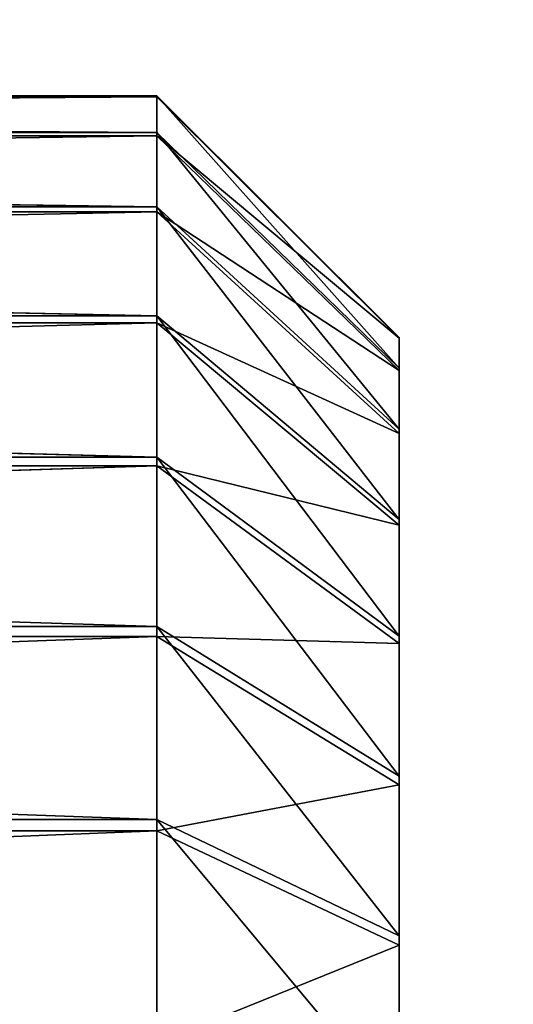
# Model space of a CAD drawing. Header units: centimetres. Extents: x 0.1 to 30.7, y 2.5 to 15.3.
# Tile 227 of 256: x 1.3517 to 1.4399, y 3.8102 to 3.986. Entities that reach past the tile are written whole.
import ezdxf

# ---------------------------------------------------------------- set-up
doc = ezdxf.new("R2010")
doc.units = ezdxf.units.CM
doc.header["$LTSCALE"] = 2.54
doc.layers.get('0').update_dxf_attribs({"color": 13})

# ---------------------------------------------------------------- blocks, each defined once
blk = doc.blocks.new('09-002-0300-W-00-00.STL')
at = {"color": 0}
for p, q in [((0.41951, 3.97228, 41.9007), (1.37621, 3.97247, 41.85941)), ((1.37621, 3.97247, 41.85941), (0.41951, 3.97247, 41.85941)), ((1.37621, 3.97247, 41.85941), (0.41951, 3.97247, 41.85941)), ((1.37621, 3.96587, 41.81865), (0.41951, 3.97247, 41.85941)), ((1.37621, 3.96587, 41.81865), (0.41951, 3.97247, 41.85941)), ((0.41951, 3.97228, 41.9007), (1.37621, 3.97247, 41.85941)), ((1.37621, 3.97228, 41.9007), (0.41951, 3.9653, 41.94139)), ((1.37621, 3.97228, 41.9007), (0.41951, 3.9653, 41.94139)), ((1.37621, 3.97228, 41.9007), (0.41951, 3.97228, 41.9007)), ((1.37621, 3.97228, 41.9007), (0.41951, 3.97228, 41.9007)), ((1.41951, 3.92931, 41.86278), (1.37621, 3.97247, 41.85941)), ((1.37621, 3.97247, 41.85941), (1.37621, 3.97228, 41.9007)), ((1.41951, 3.92931, 41.86278), (1.37621, 3.97247, 41.85941)), ((1.41951, 3.92384, 41.82909), (1.37621, 3.97247, 41.85941)), ((1.41951, 3.92384, 41.82909), (1.37621, 3.97247, 41.85941)), ((1.37621, 3.96587, 41.81865), (1.37621, 3.97247, 41.85941)), ((1.37621, 3.96587, 41.81865), (1.37621, 3.97247, 41.85941)), ((1.37621, 3.97247, 41.85941), (1.37621, 3.97228, 41.9007)), ((1.37621, 3.97228, 41.9007), (1.41951, 3.92931, 41.86278)), ((1.41951, 3.92915, 41.89692), (1.37621, 3.97228, 41.9007)), ((1.37621, 3.97228, 41.9007), (1.37621, 3.9653, 41.94139)), ((1.41951, 3.92915, 41.89692), (1.37621, 3.97228, 41.9007)), ((1.37621, 3.97228, 41.9007), (1.41951, 3.92931, 41.86278)), ((1.37621, 3.97228, 41.9007), (1.37621, 3.9653, 41.94139)), ((1.37621, 3.96587, 41.81865), (0.41951, 3.96587, 41.81865)), ((1.37621, 3.96587, 41.81865), (0.41951, 3.96587, 41.81865)), ((1.37621, 3.95264, 41.77953), (0.41951, 3.96587, 41.81865)), ((1.37621, 3.95264, 41.77953), (0.41951, 3.96587, 41.81865)), ((1.37621, 3.9653, 41.94139), (0.41951, 3.95172, 41.98038)), ((1.37621, 3.9653, 41.94139), (0.41951, 3.95172, 41.98038)), ((1.37621, 3.9653, 41.94139), (0.41951, 3.9653, 41.94139)), ((1.37621, 3.9653, 41.94139), (0.41951, 3.9653, 41.94139)), ((1.41951, 3.92384, 41.82909), (1.37621, 3.96587, 41.81865)), ((1.41951, 3.92384, 41.82909), (1.37621, 3.96587, 41.81865)), ((1.41951, 3.91291, 41.79675), (1.37621, 3.96587, 41.81865)), ((1.41951, 3.91291, 41.79675), (1.37621, 3.96587, 41.81865)), ((1.37621, 3.95264, 41.77953), (1.37621, 3.96587, 41.81865)), ((1.37621, 3.95264, 41.77953), (1.37621, 3.96587, 41.81865)), ((1.41951, 3.92338, 41.93057), (1.37621, 3.9653, 41.94139)), ((1.37621, 3.9653, 41.94139), (1.37621, 3.95172, 41.98038)), ((1.41951, 3.92338, 41.93057), (1.37621, 3.9653, 41.94139)), ((1.41951, 3.92915, 41.89692), (1.37621, 3.9653, 41.94139)), ((1.41951, 3.92915, 41.89692), (1.37621, 3.9653, 41.94139)), ((1.37621, 3.9653, 41.94139), (1.37621, 3.95172, 41.98038)), ((1.37621, 3.95264, 41.77953), (0.41951, 3.95264, 41.77953)), ((1.37621, 3.95264, 41.77953), (0.41951, 3.95264, 41.77953)), ((1.37621, 3.93315, 41.74313), (0.41951, 3.95264, 41.77953)), ((1.37621, 3.93315, 41.74313), (0.41951, 3.95264, 41.77953)), ((1.41951, 3.91291, 41.79675), (1.37621, 3.95264, 41.77953)), ((1.41951, 3.91291, 41.79675), (1.37621, 3.95264, 41.77953)), ((1.41951, 3.8968, 41.76665), (1.37621, 3.95264, 41.77953)), ((1.41951, 3.8968, 41.76665), (1.37621, 3.95264, 41.77953)), ((1.37621, 3.93315, 41.74313), (1.37621, 3.95264, 41.77953)), ((1.37621, 3.93315, 41.74313), (1.37621, 3.95264, 41.77953)), ((1.37621, 3.95172, 41.98038), (0.41951, 3.9319, 42.0166)), ((1.37621, 3.95172, 41.98038), (0.41951, 3.9319, 42.0166)), ((1.37621, 3.95172, 41.98038), (0.41951, 3.95172, 41.98038)), ((1.37621, 3.95172, 41.98038), (0.41951, 3.95172, 41.98038)), ((1.41951, 3.91214, 41.96281), (1.37621, 3.95172, 41.98038)), ((1.37621, 3.95172, 41.98038), (1.37621, 3.9319, 42.0166)), ((1.41951, 3.91214, 41.96281), (1.37621, 3.95172, 41.98038)), ((1.41951, 3.92338, 41.93057), (1.37621, 3.95172, 41.98038)), ((1.41951, 3.92338, 41.93057), (1.37621, 3.95172, 41.98038)), ((1.37621, 3.95172, 41.98038), (1.37621, 3.9319, 42.0166)), ((1.37621, 3.93315, 41.74313), (0.41951, 3.93315, 41.74313)), ((1.37621, 3.93315, 41.74313), (0.41951, 3.93315, 41.74313)), ((1.37621, 3.90794, 41.71043), (0.41951, 3.93315, 41.74313)), ((1.37621, 3.90794, 41.71043), (0.41951, 3.93315, 41.74313)), ((1.41951, 3.8968, 41.76665), (1.37621, 3.93315, 41.74313)), ((1.41951, 3.8968, 41.76665), (1.37621, 3.93315, 41.74313)), ((1.41951, 3.87595, 41.73961), (1.37621, 3.93315, 41.74313)), ((1.41951, 3.87595, 41.73961), (1.37621, 3.93315, 41.74313)), ((1.37621, 3.90794, 41.71043), (1.37621, 3.93315, 41.74313)), ((1.37621, 3.90794, 41.71043), (1.37621, 3.93315, 41.74313)), ((1.37621, 3.9319, 42.0166), (0.41951, 3.90639, 42.04907)), ((1.37621, 3.9319, 42.0166), (0.41951, 3.90639, 42.04907)), ((1.37621, 3.9319, 42.0166), (0.41951, 3.9319, 42.0166)), ((1.37621, 3.9319, 42.0166), (0.41951, 3.9319, 42.0166)), ((1.41951, 3.89576, 41.99276), (1.37621, 3.9319, 42.0166)), ((1.37621, 3.9319, 42.0166), (1.37621, 3.90639, 42.04907)), ((1.41951, 3.89576, 41.99276), (1.37621, 3.9319, 42.0166)), ((1.41951, 3.91214, 41.96281), (1.37621, 3.9319, 42.0166)), ((1.41951, 3.91214, 41.96281), (1.37621, 3.9319, 42.0166)), ((1.37621, 3.9319, 42.0166), (1.37621, 3.90639, 42.04907)), ((1.41951, 3.72324, 41.87891), (1.41951, 3.92931, 41.86278)), ((1.41951, 3.92931, 41.86278), (1.41951, 3.92915, 41.89692)), ((1.41951, 3.92384, 41.82909), (1.41951, 3.92931, 41.86278)), ((1.41951, 3.72324, 41.87891), (1.41951, 3.92931, 41.86278)), ((1.41951, 3.92384, 41.82909), (1.41951, 3.92931, 41.86278)), ((1.41951, 3.92931, 41.86278), (1.41951, 3.92915, 41.89692)), ((1.41951, 3.92915, 41.89692), (1.41951, 3.92338, 41.93057)), ((1.41951, 3.72324, 41.87891), (1.41951, 3.92915, 41.89692)), ((1.41951, 3.72324, 41.87891), (1.41951, 3.92915, 41.89692)), ((1.41951, 3.92915, 41.89692), (1.41951, 3.92338, 41.93057)), ((1.41951, 3.91291, 41.79675), (1.41951, 3.92384, 41.82909)), ((1.41951, 3.92384, 41.82909), (1.41951, 3.72324, 41.87891)), ((1.41951, 3.92384, 41.82909), (1.41951, 3.72324, 41.87891)), ((1.41951, 3.91291, 41.79675), (1.41951, 3.92384, 41.82909)), ((1.41951, 3.92338, 41.93057), (1.41951, 3.72324, 41.87891)), ((1.41951, 3.92338, 41.93057), (1.41951, 3.91214, 41.96281)), ((1.41951, 3.92338, 41.93057), (1.41951, 3.72324, 41.87891)), ((1.41951, 3.92338, 41.93057), (1.41951, 3.91214, 41.96281)), ((1.41951, 3.8968, 41.76665), (1.41951, 3.91291, 41.79675)), ((1.41951, 3.91291, 41.79675), (1.41951, 3.72324, 41.87891)), ((1.41951, 3.91291, 41.79675), (1.41951, 3.72324, 41.87891)), ((1.41951, 3.8968, 41.76665), (1.41951, 3.91291, 41.79675)), ((1.41951, 3.91214, 41.96281), (1.41951, 3.72324, 41.87891)), ((1.41951, 3.91214, 41.96281), (1.41951, 3.72324, 41.87891)), ((1.41951, 3.91214, 41.96281), (1.41951, 3.89576, 41.99276)), ((1.41951, 3.91214, 41.96281), (1.41951, 3.89576, 41.99276)), ((1.37621, 3.90794, 41.71043), (0.41951, 3.90794, 41.71043)), ((1.37621, 3.90794, 41.71043), (0.41951, 3.90794, 41.71043)), ((1.37621, 3.87769, 41.68233), (0.41951, 3.90794, 41.71043)), ((1.37621, 3.87769, 41.68233), (0.41951, 3.90794, 41.71043)), ((1.37621, 3.90639, 42.04907), (0.41951, 3.87588, 42.0769)), ((1.37621, 3.90639, 42.04907), (0.41951, 3.87588, 42.0769)), ((1.37621, 3.90639, 42.04907), (0.41951, 3.90639, 42.04907)), ((1.37621, 3.90639, 42.04907), (0.41951, 3.90639, 42.04907)), ((1.41951, 3.87595, 41.73961), (1.37621, 3.90794, 41.71043)), ((1.41951, 3.87595, 41.73961), (1.37621, 3.90794, 41.71043)), ((1.41951, 3.85094, 41.71638), (1.37621, 3.90794, 41.71043)), ((1.41951, 3.85094, 41.71638), (1.37621, 3.90794, 41.71043)), ((1.37621, 3.87769, 41.68233), (1.37621, 3.90794, 41.71043)), ((1.37621, 3.87769, 41.68233), (1.37621, 3.90794, 41.71043)), ((1.41951, 3.87467, 42.0196), (1.37621, 3.90639, 42.04907)), ((1.37621, 3.90639, 42.04907), (1.37621, 3.87588, 42.0769)), ((1.41951, 3.87467, 42.0196), (1.37621, 3.90639, 42.04907)), ((1.41951, 3.89576, 41.99276), (1.37621, 3.90639, 42.04907)), ((1.41951, 3.89576, 41.99276), (1.37621, 3.90639, 42.04907)), ((1.37621, 3.90639, 42.04907), (1.37621, 3.87588, 42.0769)), ((1.41951, 3.72324, 41.87891), (1.41951, 3.8968, 41.76665)), ((1.41951, 3.87595, 41.73961), (1.41951, 3.8968, 41.76665)), ((1.41951, 3.72324, 41.87891), (1.41951, 3.8968, 41.76665)), ((1.41951, 3.87595, 41.73961), (1.41951, 3.8968, 41.76665)), ((1.41951, 3.89576, 41.99276), (1.41951, 3.72324, 41.87891)), ((1.41951, 3.89576, 41.99276), (1.41951, 3.72324, 41.87891)), ((1.41951, 3.89576, 41.99276), (1.41951, 3.87467, 42.0196)), ((1.41951, 3.89576, 41.99276), (1.41951, 3.87467, 42.0196)), ((1.37621, 3.87769, 41.68233), (0.41951, 3.87769, 41.68233)), ((1.37621, 3.87769, 41.68233), (0.41951, 3.87769, 41.68233)), ((1.37621, 3.84323, 41.65959), (0.41951, 3.87769, 41.68233)), ((1.37621, 3.84323, 41.65959), (0.41951, 3.87769, 41.68233)), ((1.41951, 3.85094, 41.71638), (1.37621, 3.87769, 41.68233)), ((1.41951, 3.85094, 41.71638), (1.37621, 3.87769, 41.68233)), ((1.41951, 3.82245, 41.69757), (1.37621, 3.87769, 41.68233)), ((1.41951, 3.82245, 41.69757), (1.37621, 3.87769, 41.68233)), ((1.37621, 3.84323, 41.65959), (1.37621, 3.87769, 41.68233)), ((1.37621, 3.84323, 41.65959), (1.37621, 3.87769, 41.68233)), ((1.37621, 3.87588, 42.0769), (0.41951, 3.84121, 42.09932)), ((1.37621, 3.87588, 42.0769), (0.41951, 3.84121, 42.09932)), ((1.37621, 3.87588, 42.0769), (0.41951, 3.87588, 42.0769)), ((1.37621, 3.87588, 42.0769), (0.41951, 3.87588, 42.0769)), ((1.41951, 3.84944, 42.0426), (1.37621, 3.87588, 42.0769)), ((1.37621, 3.87588, 42.0769), (1.37621, 3.84121, 42.09932)), ((1.41951, 3.84944, 42.0426), (1.37621, 3.87588, 42.0769)), ((1.41951, 3.87467, 42.0196), (1.37621, 3.87588, 42.0769)), ((1.41951, 3.87467, 42.0196), (1.37621, 3.87588, 42.0769)), ((1.37621, 3.87588, 42.0769), (1.37621, 3.84121, 42.09932)), ((1.41951, 3.85094, 41.71638), (1.41951, 3.87595, 41.73961)), ((1.41951, 3.87595, 41.73961), (1.41951, 3.72324, 41.87891)), ((1.41951, 3.87595, 41.73961), (1.41951, 3.72324, 41.87891)), ((1.41951, 3.85094, 41.71638), (1.41951, 3.87595, 41.73961)), ((1.41951, 3.87467, 42.0196), (1.41951, 3.84944, 42.0426)), ((1.41951, 3.72324, 41.87891), (1.41951, 3.87467, 42.0196)), ((1.41951, 3.72324, 41.87891), (1.41951, 3.87467, 42.0196)), ((1.41951, 3.87467, 42.0196), (1.41951, 3.84944, 42.0426)), ((1.41951, 3.82245, 41.69757), (1.41951, 3.85094, 41.71638)), ((1.41951, 3.85094, 41.71638), (1.41951, 3.72324, 41.87891)), ((1.41951, 3.85094, 41.71638), (1.41951, 3.72324, 41.87891)), ((1.41951, 3.82245, 41.69757), (1.41951, 3.85094, 41.71638)), ((1.41951, 3.84944, 42.0426), (1.37621, 3.84121, 42.09932)), ((1.41951, 3.84944, 42.0426), (1.37621, 3.84121, 42.09932)), ((1.41951, 3.84944, 42.0426), (1.41951, 3.72324, 41.87891)), ((1.41951, 3.84944, 42.0426), (1.41951, 3.72324, 41.87891)), ((1.41951, 3.84944, 42.0426), (1.41951, 3.82078, 42.06115)), ((1.41951, 3.84944, 42.0426), (1.41951, 3.82078, 42.06115)), ((1.37621, 3.84323, 41.65959), (0.41951, 3.84323, 41.65959)), ((1.37621, 3.84323, 41.65959), (0.41951, 3.84323, 41.65959)), ((1.41951, 3.82245, 41.69757), (1.37621, 3.84323, 41.65959)), ((1.41951, 3.82245, 41.69757), (1.37621, 3.84323, 41.65959)), ((1.41951, 3.79125, 41.68372), (1.37621, 3.84323, 41.65959)), ((1.41951, 3.79125, 41.68372), (1.37621, 3.84323, 41.65959)), ((1.37621, 3.8055, 41.64283), (1.37621, 3.84323, 41.65959)), ((1.37621, 3.8055, 41.64283), (1.37621, 3.84323, 41.65959)), ((1.37621, 3.84121, 42.09932), (0.41951, 3.80332, 42.11573)), ((1.37621, 3.84121, 42.09932), (0.41951, 3.80332, 42.11573)), ((1.37621, 3.84121, 42.09932), (0.41951, 3.84121, 42.09932)), ((1.37621, 3.84121, 42.09932), (0.41951, 3.84121, 42.09932)), ((1.41951, 3.82078, 42.06115), (1.37621, 3.84121, 42.09932)), ((1.37621, 3.84121, 42.09932), (1.37621, 3.80332, 42.11573)), ((1.41951, 3.82078, 42.06115), (1.37621, 3.84121, 42.09932)), ((1.37621, 3.84121, 42.09932), (1.37621, 3.80332, 42.11573)), ((1.41951, 3.72324, 41.87891), (1.41951, 3.82245, 41.69757)), ((1.41951, 3.79125, 41.68372), (1.41951, 3.82245, 41.69757)), ((1.41951, 3.72324, 41.87891), (1.41951, 3.82245, 41.69757)), ((1.41951, 3.79125, 41.68372), (1.41951, 3.82245, 41.69757)), ((1.41951, 3.82078, 42.06115), (1.37621, 3.80332, 42.11573)), ((1.41951, 3.82078, 42.06115), (1.37621, 3.80332, 42.11573)), ((1.41951, 3.82078, 42.06115), (1.41951, 3.72324, 41.87891)), ((1.41951, 3.82078, 42.06115), (1.41951, 3.72324, 41.87891)), ((1.41951, 3.82078, 42.06115), (1.41951, 3.78945, 42.07471)), ((1.41951, 3.82078, 42.06115), (1.41951, 3.78945, 42.07471))]:
    blk.add_line(p, q, dxfattribs=at)
mesh = blk.add_polyface(dxfattribs=at)
corners = [(30.01951, 2.72324, 42.67891), (0.81951, 14.02324, 42.67891), (0.81951, 2.72324, 42.67891)]
mesh.append_faces([[corners[k] for k in face] for face in [(0, 1, 2)]], dxfattribs={"color": 0})
mesh = blk.add_polyface(dxfattribs=at)
corners = [(30.01951, 14.02324, 42.67891), (0.81951, 14.02324, 42.67891), (30.01951, 2.72324, 42.67891)]
mesh.append_faces([[corners[k] for k in face] for face in [(0, 1, 2)]], dxfattribs={"color": 0})
mesh = blk.add_polyface(dxfattribs=at)
corners = [(30.01951, 14.02324, 42.57891), (0.81951, 2.72324, 42.57891), (0.81951, 14.02324, 42.57891)]
mesh.append_faces([[corners[k] for k in face] for face in [(0, 1, 2)]], dxfattribs={"color": 0})
mesh = blk.add_polyface(dxfattribs=at)
corners = [(30.01951, 2.72324, 42.57891), (0.81951, 2.72324, 42.57891), (30.01951, 14.02324, 42.57891)]
mesh.append_faces([[corners[k] for k in face] for face in [(0, 1, 2)]], dxfattribs={"color": 0})
mesh = blk.add_polyface(dxfattribs=at)
corners = [(1.38649, 8.31026, 14.18521), (0.81951, 2.74067, 13.69793), (1.34966, 8.38895, 14.19209)]
mesh.append_faces([[corners[k] for k in face] for face in [(0, 1, 2)]], dxfattribs={"color": 0})
mesh = blk.add_polyface(dxfattribs=at)
corners = [(1.38649, 8.30155, 14.28483), (1.34966, 8.38024, 14.29171), (0.81951, 2.73195, 13.79755)]
mesh.append_faces([[corners[k] for k in face] for face in [(0, 1, 2)]], dxfattribs={"color": 0})
mesh = blk.add_polyface(dxfattribs=at)
corners = [(1.43648, 8.23914, 14.17898), (0.81951, 2.74067, 13.69793), (1.38649, 8.31026, 14.18521)]
mesh.append_faces([[corners[k] for k in face] for face in [(0, 1, 2)]], dxfattribs={"color": 0})
mesh = blk.add_polyface(dxfattribs=at)
corners = [(1.43648, 8.23042, 14.2786), (1.38649, 8.30155, 14.28483), (0.81951, 2.73195, 13.79755)]
mesh.append_faces([[corners[k] for k in face] for face in [(0, 1, 2)]], dxfattribs={"color": 0})
mesh = blk.add_polyface(dxfattribs=at)
corners = [(1.49811, 8.17775, 14.17361), (0.81951, 2.74067, 13.69793), (1.43648, 8.23914, 14.17898)]
mesh.append_faces([[corners[k] for k in face] for face in [(0, 1, 2)]], dxfattribs={"color": 0})
mesh = blk.add_polyface(dxfattribs=at)
corners = [(1.49811, 8.16903, 14.27323), (1.43648, 8.23042, 14.2786), (0.81951, 2.73195, 13.79755)]
mesh.append_faces([[corners[k] for k in face] for face in [(0, 1, 2)]], dxfattribs={"color": 0})
mesh = blk.add_polyface(dxfattribs=at)
corners = [(1.56951, 8.12794, 14.16926), (0.81951, 2.74067, 13.69793), (1.49811, 8.17775, 14.17361)]
mesh.append_faces([[corners[k] for k in face] for face in [(0, 1, 2)]], dxfattribs={"color": 0})
mesh = blk.add_polyface(dxfattribs=at)
corners = [(1.56951, 8.11923, 14.26888), (1.49811, 8.16903, 14.27323), (0.81951, 2.73195, 13.79755)]
mesh.append_faces([[corners[k] for k in face] for face in [(0, 1, 2)]], dxfattribs={"color": 0})
mesh = blk.add_polyface(dxfattribs=at)
corners = [(1.6485, 8.09125, 14.16604), (0.81951, 2.74067, 13.69793), (1.56951, 8.12794, 14.16926)]
mesh.append_faces([[corners[k] for k in face] for face in [(0, 1, 2)]], dxfattribs={"color": 0})
mesh = blk.add_polyface(dxfattribs=at)
corners = [(1.6485, 8.08254, 14.26566), (1.56951, 8.11923, 14.26888), (0.81951, 2.73195, 13.79755)]
mesh.append_faces([[corners[k] for k in face] for face in [(0, 1, 2)]], dxfattribs={"color": 0})
mesh = blk.add_polyface(dxfattribs=at)
corners = [(1.73268, 8.06878, 14.16408), (0.81951, 2.74067, 13.69793), (1.6485, 8.09125, 14.16604)]
mesh.append_faces([[corners[k] for k in face] for face in [(0, 1, 2)]], dxfattribs={"color": 0})
mesh = blk.add_polyface(dxfattribs=at)
corners = [(1.73268, 8.06006, 14.2637), (1.6485, 8.08254, 14.26566), (0.81951, 2.73195, 13.79755)]
mesh.append_faces([[corners[k] for k in face] for face in [(0, 1, 2)]], dxfattribs={"color": 0})
mesh = blk.add_polyface(dxfattribs=at)
corners = [(1.81951, 8.06121, 14.16342), (0.81951, 2.74067, 13.69793), (1.73268, 8.06878, 14.16408)]
mesh.append_faces([[corners[k] for k in face] for face in [(0, 1, 2)]], dxfattribs={"color": 0})
mesh = blk.add_polyface(dxfattribs=at)
corners = [(4.49389, 7.41708, 14.10706), (0.81951, 2.74067, 13.69793), (1.81951, 8.06121, 14.16342)]
mesh.append_faces([[corners[k] for k in face] for face in [(0, 1, 2)]], dxfattribs={"color": 0})
mesh = blk.add_polyface(dxfattribs=at)
corners = [(1.81951, 8.0525, 14.26304), (1.73268, 8.06006, 14.2637), (0.81951, 2.73195, 13.79755)]
mesh.append_faces([[corners[k] for k in face] for face in [(0, 1, 2)]], dxfattribs={"color": 0})
mesh = blk.add_polyface(dxfattribs=at)
corners = [(4.49389, 7.40837, 14.20668), (1.81951, 8.0525, 14.26304), (0.81951, 2.73195, 13.79755)]
mesh.append_faces([[corners[k] for k in face] for face in [(0, 1, 2)]], dxfattribs={"color": 0})
mesh = blk.add_polyface(dxfattribs=at)
corners = [(7.19862, 6.91423, 14.06307), (0.81951, 2.74067, 13.69793), (4.49389, 7.41708, 14.10706)]
mesh.append_faces([[corners[k] for k in face] for face in [(0, 1, 2)]], dxfattribs={"color": 0})
mesh = blk.add_polyface(dxfattribs=at)
corners = [(7.19862, 6.90551, 14.16269), (4.49389, 7.40837, 14.20668), (0.81951, 2.73195, 13.79755)]
mesh.append_faces([[corners[k] for k in face] for face in [(0, 1, 2)]], dxfattribs={"color": 0})
mesh = blk.add_polyface(dxfattribs=at)
corners = [(9.92619, 6.55404, 14.03156), (0.81951, 2.74067, 13.69793), (7.19862, 6.91423, 14.06307)]
mesh.append_faces([[corners[k] for k in face] for face in [(0, 1, 2)]], dxfattribs={"color": 0})
mesh = blk.add_polyface(dxfattribs=at)
corners = [(9.92619, 6.54533, 14.13118), (7.19862, 6.90551, 14.16269), (0.81951, 2.73195, 13.79755)]
mesh.append_faces([[corners[k] for k in face] for face in [(0, 1, 2)]], dxfattribs={"color": 0})
mesh = blk.add_polyface(dxfattribs=at)
corners = [(12.66903, 6.33753, 14.01261), (0.81951, 2.74067, 13.69793), (9.92619, 6.55404, 14.03156)]
mesh.append_faces([[corners[k] for k in face] for face in [(0, 1, 2)]], dxfattribs={"color": 0})
mesh = blk.add_polyface(dxfattribs=at)
corners = [(12.66903, 6.32882, 14.11223), (9.92619, 6.54533, 14.13118), (0.81951, 2.73195, 13.79755)]
mesh.append_faces([[corners[k] for k in face] for face in [(0, 1, 2)]], dxfattribs={"color": 0})
mesh = blk.add_polyface(dxfattribs=at)
corners = [(15.41951, 6.2653, 14.00629), (0.81951, 2.74067, 13.69793), (12.66903, 6.33753, 14.01261)]
mesh.append_faces([[corners[k] for k in face] for face in [(0, 1, 2)]], dxfattribs={"color": 0})
mesh = blk.add_polyface(dxfattribs=at)
corners = [(15.41951, 6.25658, 14.10591), (12.66903, 6.32882, 14.11223), (0.81951, 2.73195, 13.79755)]
mesh.append_faces([[corners[k] for k in face] for face in [(0, 1, 2)]], dxfattribs={"color": 0})
mesh = blk.add_polyface(dxfattribs=at)
corners = [(30.01951, 2.74067, 13.69793), (0.81951, 2.74067, 13.69793), (15.41951, 6.2653, 14.00629)]
mesh.append_faces([[corners[k] for k in face] for face in [(0, 1, 2)]], dxfattribs={"color": 0})
mesh = blk.add_polyface(dxfattribs=at)
corners = [(30.01951, 2.73195, 13.79755), (15.41951, 6.25658, 14.10591), (0.81951, 2.73195, 13.79755)]
mesh.append_faces([[corners[k] for k in face] for face in [(0, 1, 2)]], dxfattribs={"color": 0})
mesh = blk.add_polyface(dxfattribs=at)
corners = [(0.41951, 3.97228, 41.9007), (1.37621, 3.97247, 41.85941), (0.41951, 3.97247, 41.85941)]
mesh.append_faces([[corners[k] for k in face] for face in [(0, 1, 2)]], dxfattribs={"color": 0})
mesh = blk.add_polyface(dxfattribs=at)
corners = [(1.37621, 3.97247, 41.85941), (1.37621, 3.96587, 41.81865), (0.41951, 3.97247, 41.85941)]
mesh.append_faces([[corners[k] for k in face] for face in [(0, 1, 2)]], dxfattribs={"color": 0})
mesh = blk.add_polyface(dxfattribs=at)
corners = [(0.41951, 3.97247, 41.85941), (1.37621, 3.96587, 41.81865), (0.41951, 3.96587, 41.81865)]
mesh.append_faces([[corners[k] for k in face] for face in [(0, 1, 2)]], dxfattribs={"color": 0})
mesh = blk.add_polyface(dxfattribs=at)
corners = [(1.37621, 3.97228, 41.9007), (1.37621, 3.97247, 41.85941), (0.41951, 3.97228, 41.9007)]
mesh.append_faces([[corners[k] for k in face] for face in [(0, 1, 2)]], dxfattribs={"color": 0})
mesh = blk.add_polyface(dxfattribs=at)
corners = [(1.37621, 3.9653, 41.94139), (1.37621, 3.97228, 41.9007), (0.41951, 3.9653, 41.94139)]
mesh.append_faces([[corners[k] for k in face] for face in [(0, 1, 2)]], dxfattribs={"color": 0})
mesh = blk.add_polyface(dxfattribs=at)
corners = [(0.41951, 3.9653, 41.94139), (1.37621, 3.97228, 41.9007), (0.41951, 3.97228, 41.9007)]
mesh.append_faces([[corners[k] for k in face] for face in [(0, 1, 2)]], dxfattribs={"color": 0})
mesh = blk.add_polyface(dxfattribs=at)
corners = [(1.37621, 3.97228, 41.9007), (1.41951, 3.92931, 41.86278), (1.37621, 3.97247, 41.85941)]
mesh.append_faces([[corners[k] for k in face] for face in [(0, 1, 2)]], dxfattribs={"color": 0})
mesh = blk.add_polyface(dxfattribs=at)
corners = [(1.37621, 3.97247, 41.85941), (1.41951, 3.92931, 41.86278), (1.41951, 3.92384, 41.82909)]
mesh.append_faces([[corners[k] for k in face] for face in [(0, 1, 2)]], dxfattribs={"color": 0})
mesh = blk.add_polyface(dxfattribs=at)
corners = [(1.37621, 3.97247, 41.85941), (1.41951, 3.92384, 41.82909), (1.37621, 3.96587, 41.81865)]
mesh.append_faces([[corners[k] for k in face] for face in [(0, 1, 2)]], dxfattribs={"color": 0})
mesh = blk.add_polyface(dxfattribs=at)
corners = [(1.37621, 3.97228, 41.9007), (1.37621, 3.9653, 41.94139), (1.41951, 3.92915, 41.89692)]
mesh.append_faces([[corners[k] for k in face] for face in [(0, 1, 2)]], dxfattribs={"color": 0})
mesh = blk.add_polyface(dxfattribs=at)
corners = [(1.37621, 3.97228, 41.9007), (1.41951, 3.92915, 41.89692), (1.41951, 3.92931, 41.86278)]
mesh.append_faces([[corners[k] for k in face] for face in [(0, 1, 2)]], dxfattribs={"color": 0})
mesh = blk.add_polyface(dxfattribs=at)
corners = [(1.37621, 3.96587, 41.81865), (1.37621, 3.95264, 41.77953), (0.41951, 3.96587, 41.81865)]
mesh.append_faces([[corners[k] for k in face] for face in [(0, 1, 2)]], dxfattribs={"color": 0})
mesh = blk.add_polyface(dxfattribs=at)
corners = [(0.41951, 3.96587, 41.81865), (1.37621, 3.95264, 41.77953), (0.41951, 3.95264, 41.77953)]
mesh.append_faces([[corners[k] for k in face] for face in [(0, 1, 2)]], dxfattribs={"color": 0})
mesh = blk.add_polyface(dxfattribs=at)
corners = [(1.37621, 3.95172, 41.98038), (1.37621, 3.9653, 41.94139), (0.41951, 3.95172, 41.98038)]
mesh.append_faces([[corners[k] for k in face] for face in [(0, 1, 2)]], dxfattribs={"color": 0})
mesh = blk.add_polyface(dxfattribs=at)
corners = [(0.41951, 3.95172, 41.98038), (1.37621, 3.9653, 41.94139), (0.41951, 3.9653, 41.94139)]
mesh.append_faces([[corners[k] for k in face] for face in [(0, 1, 2)]], dxfattribs={"color": 0})
mesh = blk.add_polyface(dxfattribs=at)
corners = [(1.37621, 3.96587, 41.81865), (1.41951, 3.92384, 41.82909), (1.41951, 3.91291, 41.79675)]
mesh.append_faces([[corners[k] for k in face] for face in [(0, 1, 2)]], dxfattribs={"color": 0})
mesh = blk.add_polyface(dxfattribs=at)
corners = [(1.37621, 3.96587, 41.81865), (1.41951, 3.91291, 41.79675), (1.37621, 3.95264, 41.77953)]
mesh.append_faces([[corners[k] for k in face] for face in [(0, 1, 2)]], dxfattribs={"color": 0})
mesh = blk.add_polyface(dxfattribs=at)
corners = [(1.37621, 3.9653, 41.94139), (1.37621, 3.95172, 41.98038), (1.41951, 3.92338, 41.93057)]
mesh.append_faces([[corners[k] for k in face] for face in [(0, 1, 2)]], dxfattribs={"color": 0})
mesh = blk.add_polyface(dxfattribs=at)
corners = [(1.37621, 3.9653, 41.94139), (1.41951, 3.92338, 41.93057), (1.41951, 3.92915, 41.89692)]
mesh.append_faces([[corners[k] for k in face] for face in [(0, 1, 2)]], dxfattribs={"color": 0})
mesh = blk.add_polyface(dxfattribs=at)
corners = [(1.37621, 3.95264, 41.77953), (1.37621, 3.93315, 41.74313), (0.41951, 3.95264, 41.77953)]
mesh.append_faces([[corners[k] for k in face] for face in [(0, 1, 2)]], dxfattribs={"color": 0})
mesh = blk.add_polyface(dxfattribs=at)
corners = [(0.41951, 3.95264, 41.77953), (1.37621, 3.93315, 41.74313), (0.41951, 3.93315, 41.74313)]
mesh.append_faces([[corners[k] for k in face] for face in [(0, 1, 2)]], dxfattribs={"color": 0})
mesh = blk.add_polyface(dxfattribs=at)
corners = [(1.37621, 3.95264, 41.77953), (1.41951, 3.91291, 41.79675), (1.41951, 3.8968, 41.76665)]
mesh.append_faces([[corners[k] for k in face] for face in [(0, 1, 2)]], dxfattribs={"color": 0})
mesh = blk.add_polyface(dxfattribs=at)
corners = [(1.37621, 3.95264, 41.77953), (1.41951, 3.8968, 41.76665), (1.37621, 3.93315, 41.74313)]
mesh.append_faces([[corners[k] for k in face] for face in [(0, 1, 2)]], dxfattribs={"color": 0})
mesh = blk.add_polyface(dxfattribs=at)
corners = [(1.37621, 3.9319, 42.0166), (1.37621, 3.95172, 41.98038), (0.41951, 3.9319, 42.0166)]
mesh.append_faces([[corners[k] for k in face] for face in [(0, 1, 2)]], dxfattribs={"color": 0})
mesh = blk.add_polyface(dxfattribs=at)
corners = [(0.41951, 3.9319, 42.0166), (1.37621, 3.95172, 41.98038), (0.41951, 3.95172, 41.98038)]
mesh.append_faces([[corners[k] for k in face] for face in [(0, 1, 2)]], dxfattribs={"color": 0})
mesh = blk.add_polyface(dxfattribs=at)
corners = [(1.37621, 3.95172, 41.98038), (1.37621, 3.9319, 42.0166), (1.41951, 3.91214, 41.96281)]
mesh.append_faces([[corners[k] for k in face] for face in [(0, 1, 2)]], dxfattribs={"color": 0})
mesh = blk.add_polyface(dxfattribs=at)
corners = [(1.37621, 3.95172, 41.98038), (1.41951, 3.91214, 41.96281), (1.41951, 3.92338, 41.93057)]
mesh.append_faces([[corners[k] for k in face] for face in [(0, 1, 2)]], dxfattribs={"color": 0})
mesh = blk.add_polyface(dxfattribs=at)
corners = [(1.37621, 3.93315, 41.74313), (1.37621, 3.90794, 41.71043), (0.41951, 3.93315, 41.74313)]
mesh.append_faces([[corners[k] for k in face] for face in [(0, 1, 2)]], dxfattribs={"color": 0})
mesh = blk.add_polyface(dxfattribs=at)
corners = [(0.41951, 3.93315, 41.74313), (1.37621, 3.90794, 41.71043), (0.41951, 3.90794, 41.71043)]
mesh.append_faces([[corners[k] for k in face] for face in [(0, 1, 2)]], dxfattribs={"color": 0})
mesh = blk.add_polyface(dxfattribs=at)
corners = [(1.37621, 3.93315, 41.74313), (1.41951, 3.8968, 41.76665), (1.41951, 3.87595, 41.73961)]
mesh.append_faces([[corners[k] for k in face] for face in [(0, 1, 2)]], dxfattribs={"color": 0})
mesh = blk.add_polyface(dxfattribs=at)
corners = [(1.37621, 3.93315, 41.74313), (1.41951, 3.87595, 41.73961), (1.37621, 3.90794, 41.71043)]
mesh.append_faces([[corners[k] for k in face] for face in [(0, 1, 2)]], dxfattribs={"color": 0})
mesh = blk.add_polyface(dxfattribs=at)
corners = [(1.37621, 3.90639, 42.04907), (1.37621, 3.9319, 42.0166), (0.41951, 3.90639, 42.04907)]
mesh.append_faces([[corners[k] for k in face] for face in [(0, 1, 2)]], dxfattribs={"color": 0})
mesh = blk.add_polyface(dxfattribs=at)
corners = [(0.41951, 3.90639, 42.04907), (1.37621, 3.9319, 42.0166), (0.41951, 3.9319, 42.0166)]
mesh.append_faces([[corners[k] for k in face] for face in [(0, 1, 2)]], dxfattribs={"color": 0})
mesh = blk.add_polyface(dxfattribs=at)
corners = [(1.37621, 3.9319, 42.0166), (1.37621, 3.90639, 42.04907), (1.41951, 3.89576, 41.99276)]
mesh.append_faces([[corners[k] for k in face] for face in [(0, 1, 2)]], dxfattribs={"color": 0})
mesh = blk.add_polyface(dxfattribs=at)
corners = [(1.37621, 3.9319, 42.0166), (1.41951, 3.89576, 41.99276), (1.41951, 3.91214, 41.96281)]
mesh.append_faces([[corners[k] for k in face] for face in [(0, 1, 2)]], dxfattribs={"color": 0})
mesh = blk.add_polyface(dxfattribs=at)
corners = [(1.41951, 3.92931, 41.86278), (1.41951, 3.92915, 41.89692), (1.41951, 3.72324, 41.87891)]
mesh.append_faces([[corners[k] for k in face] for face in [(0, 1, 2)]], dxfattribs={"color": 0})
mesh = blk.add_polyface(dxfattribs=at)
corners = [(1.41951, 3.92931, 41.86278), (1.41951, 3.72324, 41.87891), (1.41951, 3.92384, 41.82909)]
mesh.append_faces([[corners[k] for k in face] for face in [(0, 1, 2)]], dxfattribs={"color": 0})
mesh = blk.add_polyface(dxfattribs=at)
corners = [(1.41951, 3.92915, 41.89692), (1.41951, 3.92338, 41.93057), (1.41951, 3.72324, 41.87891)]
mesh.append_faces([[corners[k] for k in face] for face in [(0, 1, 2)]], dxfattribs={"color": 0})
mesh = blk.add_polyface(dxfattribs=at)
corners = [(1.41951, 3.92384, 41.82909), (1.41951, 3.72324, 41.87891), (1.41951, 3.91291, 41.79675)]
mesh.append_faces([[corners[k] for k in face] for face in [(0, 1, 2)]], dxfattribs={"color": 0})
mesh = blk.add_polyface(dxfattribs=at)
corners = [(1.41951, 3.92338, 41.93057), (1.41951, 3.91214, 41.96281), (1.41951, 3.72324, 41.87891)]
mesh.append_faces([[corners[k] for k in face] for face in [(0, 1, 2)]], dxfattribs={"color": 0})
mesh = blk.add_polyface(dxfattribs=at)
corners = [(1.41951, 3.91291, 41.79675), (1.41951, 3.72324, 41.87891), (1.41951, 3.8968, 41.76665)]
mesh.append_faces([[corners[k] for k in face] for face in [(0, 1, 2)]], dxfattribs={"color": 0})
mesh = blk.add_polyface(dxfattribs=at)
corners = [(1.41951, 3.91214, 41.96281), (1.41951, 3.89576, 41.99276), (1.41951, 3.72324, 41.87891)]
mesh.append_faces([[corners[k] for k in face] for face in [(0, 1, 2)]], dxfattribs={"color": 0})
mesh = blk.add_polyface(dxfattribs=at)
corners = [(1.37621, 3.87769, 41.68233), (0.41951, 3.90794, 41.71043), (1.37621, 3.90794, 41.71043)]
mesh.append_faces([[corners[k] for k in face] for face in [(0, 1, 2)]], dxfattribs={"color": 0})
mesh = blk.add_polyface(dxfattribs=at)
corners = [(1.37621, 3.87769, 41.68233), (0.41951, 3.87769, 41.68233), (0.41951, 3.90794, 41.71043)]
mesh.append_faces([[corners[k] for k in face] for face in [(0, 1, 2)]], dxfattribs={"color": 0})
mesh = blk.add_polyface(dxfattribs=at)
corners = [(1.37621, 3.90639, 42.04907), (0.41951, 3.87588, 42.0769), (1.37621, 3.87588, 42.0769)]
mesh.append_faces([[corners[k] for k in face] for face in [(0, 1, 2)]], dxfattribs={"color": 0})
mesh = blk.add_polyface(dxfattribs=at)
corners = [(1.37621, 3.90639, 42.04907), (0.41951, 3.90639, 42.04907), (0.41951, 3.87588, 42.0769)]
mesh.append_faces([[corners[k] for k in face] for face in [(0, 1, 2)]], dxfattribs={"color": 0})
mesh = blk.add_polyface(dxfattribs=at)
corners = [(1.37621, 3.90794, 41.71043), (1.41951, 3.87595, 41.73961), (1.41951, 3.85094, 41.71638)]
mesh.append_faces([[corners[k] for k in face] for face in [(0, 1, 2)]], dxfattribs={"color": 0})
mesh = blk.add_polyface(dxfattribs=at)
corners = [(1.37621, 3.90794, 41.71043), (1.41951, 3.85094, 41.71638), (1.37621, 3.87769, 41.68233)]
mesh.append_faces([[corners[k] for k in face] for face in [(0, 1, 2)]], dxfattribs={"color": 0})
mesh = blk.add_polyface(dxfattribs=at)
corners = [(1.37621, 3.90639, 42.04907), (1.37621, 3.87588, 42.0769), (1.41951, 3.87467, 42.0196)]
mesh.append_faces([[corners[k] for k in face] for face in [(0, 1, 2)]], dxfattribs={"color": 0})
mesh = blk.add_polyface(dxfattribs=at)
corners = [(1.37621, 3.90639, 42.04907), (1.41951, 3.87467, 42.0196), (1.41951, 3.89576, 41.99276)]
mesh.append_faces([[corners[k] for k in face] for face in [(0, 1, 2)]], dxfattribs={"color": 0})
mesh = blk.add_polyface(dxfattribs=at)
corners = [(1.41951, 3.8968, 41.76665), (1.41951, 3.72324, 41.87891), (1.41951, 3.87595, 41.73961)]
mesh.append_faces([[corners[k] for k in face] for face in [(0, 1, 2)]], dxfattribs={"color": 0})
mesh = blk.add_polyface(dxfattribs=at)
corners = [(1.41951, 3.89576, 41.99276), (1.41951, 3.87467, 42.0196), (1.41951, 3.72324, 41.87891)]
mesh.append_faces([[corners[k] for k in face] for face in [(0, 1, 2)]], dxfattribs={"color": 0})
mesh = blk.add_polyface(dxfattribs=at)
corners = [(1.37621, 3.84323, 41.65959), (0.41951, 3.87769, 41.68233), (1.37621, 3.87769, 41.68233)]
mesh.append_faces([[corners[k] for k in face] for face in [(0, 1, 2)]], dxfattribs={"color": 0})
mesh = blk.add_polyface(dxfattribs=at)
corners = [(1.37621, 3.84323, 41.65959), (0.41951, 3.84323, 41.65959), (0.41951, 3.87769, 41.68233)]
mesh.append_faces([[corners[k] for k in face] for face in [(0, 1, 2)]], dxfattribs={"color": 0})
mesh = blk.add_polyface(dxfattribs=at)
corners = [(1.37621, 3.87769, 41.68233), (1.41951, 3.85094, 41.71638), (1.41951, 3.82245, 41.69757)]
mesh.append_faces([[corners[k] for k in face] for face in [(0, 1, 2)]], dxfattribs={"color": 0})
mesh = blk.add_polyface(dxfattribs=at)
corners = [(1.37621, 3.87769, 41.68233), (1.41951, 3.82245, 41.69757), (1.37621, 3.84323, 41.65959)]
mesh.append_faces([[corners[k] for k in face] for face in [(0, 1, 2)]], dxfattribs={"color": 0})
mesh = blk.add_polyface(dxfattribs=at)
corners = [(1.37621, 3.87588, 42.0769), (0.41951, 3.84121, 42.09932), (1.37621, 3.84121, 42.09932)]
mesh.append_faces([[corners[k] for k in face] for face in [(0, 1, 2)]], dxfattribs={"color": 0})
mesh = blk.add_polyface(dxfattribs=at)
corners = [(1.37621, 3.87588, 42.0769), (0.41951, 3.87588, 42.0769), (0.41951, 3.84121, 42.09932)]
mesh.append_faces([[corners[k] for k in face] for face in [(0, 1, 2)]], dxfattribs={"color": 0})
mesh = blk.add_polyface(dxfattribs=at)
corners = [(1.37621, 3.87588, 42.0769), (1.37621, 3.84121, 42.09932), (1.41951, 3.84944, 42.0426)]
mesh.append_faces([[corners[k] for k in face] for face in [(0, 1, 2)]], dxfattribs={"color": 0})
mesh = blk.add_polyface(dxfattribs=at)
corners = [(1.37621, 3.87588, 42.0769), (1.41951, 3.84944, 42.0426), (1.41951, 3.87467, 42.0196)]
mesh.append_faces([[corners[k] for k in face] for face in [(0, 1, 2)]], dxfattribs={"color": 0})
mesh = blk.add_polyface(dxfattribs=at)
corners = [(1.41951, 3.87595, 41.73961), (1.41951, 3.72324, 41.87891), (1.41951, 3.85094, 41.71638)]
mesh.append_faces([[corners[k] for k in face] for face in [(0, 1, 2)]], dxfattribs={"color": 0})
mesh = blk.add_polyface(dxfattribs=at)
corners = [(1.41951, 3.87467, 42.0196), (1.41951, 3.84944, 42.0426), (1.41951, 3.72324, 41.87891)]
mesh.append_faces([[corners[k] for k in face] for face in [(0, 1, 2)]], dxfattribs={"color": 0})
mesh = blk.add_polyface(dxfattribs=at)
corners = [(1.41951, 3.85094, 41.71638), (1.41951, 3.72324, 41.87891), (1.41951, 3.82245, 41.69757)]
mesh.append_faces([[corners[k] for k in face] for face in [(0, 1, 2)]], dxfattribs={"color": 0})
mesh = blk.add_polyface(dxfattribs=at)
corners = [(1.41951, 3.84944, 42.0426), (1.37621, 3.84121, 42.09932), (1.41951, 3.82078, 42.06115)]
mesh.append_faces([[corners[k] for k in face] for face in [(0, 1, 2)]], dxfattribs={"color": 0})
mesh = blk.add_polyface(dxfattribs=at)
corners = [(1.41951, 3.84944, 42.0426), (1.41951, 3.82078, 42.06115), (1.41951, 3.72324, 41.87891)]
mesh.append_faces([[corners[k] for k in face] for face in [(0, 1, 2)]], dxfattribs={"color": 0})
mesh = blk.add_polyface(dxfattribs=at)
corners = [(1.37621, 3.8055, 41.64283), (0.41951, 3.84323, 41.65959), (1.37621, 3.84323, 41.65959)]
mesh.append_faces([[corners[k] for k in face] for face in [(0, 1, 2)]], dxfattribs={"color": 0})
mesh = blk.add_polyface(dxfattribs=at)
corners = [(1.37621, 3.8055, 41.64283), (0.41951, 3.8055, 41.64283), (0.41951, 3.84323, 41.65959)]
mesh.append_faces([[corners[k] for k in face] for face in [(0, 1, 2)]], dxfattribs={"color": 0})
mesh = blk.add_polyface(dxfattribs=at)
corners = [(1.37621, 3.84323, 41.65959), (1.41951, 3.82245, 41.69757), (1.41951, 3.79125, 41.68372)]
mesh.append_faces([[corners[k] for k in face] for face in [(0, 1, 2)]], dxfattribs={"color": 0})
mesh = blk.add_polyface(dxfattribs=at)
corners = [(1.37621, 3.84323, 41.65959), (1.41951, 3.79125, 41.68372), (1.37621, 3.8055, 41.64283)]
mesh.append_faces([[corners[k] for k in face] for face in [(0, 1, 2)]], dxfattribs={"color": 0})
mesh = blk.add_polyface(dxfattribs=at)
corners = [(1.37621, 3.84121, 42.09932), (0.41951, 3.80332, 42.11573), (1.37621, 3.80332, 42.11573)]
mesh.append_faces([[corners[k] for k in face] for face in [(0, 1, 2)]], dxfattribs={"color": 0})
mesh = blk.add_polyface(dxfattribs=at)
corners = [(1.37621, 3.84121, 42.09932), (0.41951, 3.84121, 42.09932), (0.41951, 3.80332, 42.11573)]
mesh.append_faces([[corners[k] for k in face] for face in [(0, 1, 2)]], dxfattribs={"color": 0})
mesh = blk.add_polyface(dxfattribs=at)
corners = [(1.37621, 3.84121, 42.09932), (1.37621, 3.80332, 42.11573), (1.41951, 3.82078, 42.06115)]
mesh.append_faces([[corners[k] for k in face] for face in [(0, 1, 2)]], dxfattribs={"color": 0})
mesh = blk.add_polyface(dxfattribs=at)
corners = [(1.41951, 3.82245, 41.69757), (1.41951, 3.72324, 41.87891), (1.41951, 3.79125, 41.68372)]
mesh.append_faces([[corners[k] for k in face] for face in [(0, 1, 2)]], dxfattribs={"color": 0})
mesh = blk.add_polyface(dxfattribs=at)
corners = [(1.41951, 3.82078, 42.06115), (1.37621, 3.80332, 42.11573), (1.41951, 3.78945, 42.07471)]
mesh.append_faces([[corners[k] for k in face] for face in [(0, 1, 2)]], dxfattribs={"color": 0})
mesh = blk.add_polyface(dxfattribs=at)
corners = [(1.41951, 3.82078, 42.06115), (1.41951, 3.78945, 42.07471), (1.41951, 3.72324, 41.87891)]
mesh.append_faces([[corners[k] for k in face] for face in [(0, 1, 2)]], dxfattribs={"color": 0})

msp = doc.modelspace()

# ---------------------------------------------------------------- block references
at = {"color": 0}
msp.add_blockref('09-002-0300-W-00-00.STL', (0, 0), dxfattribs=at)

doc.saveas('drawing.dxf')
